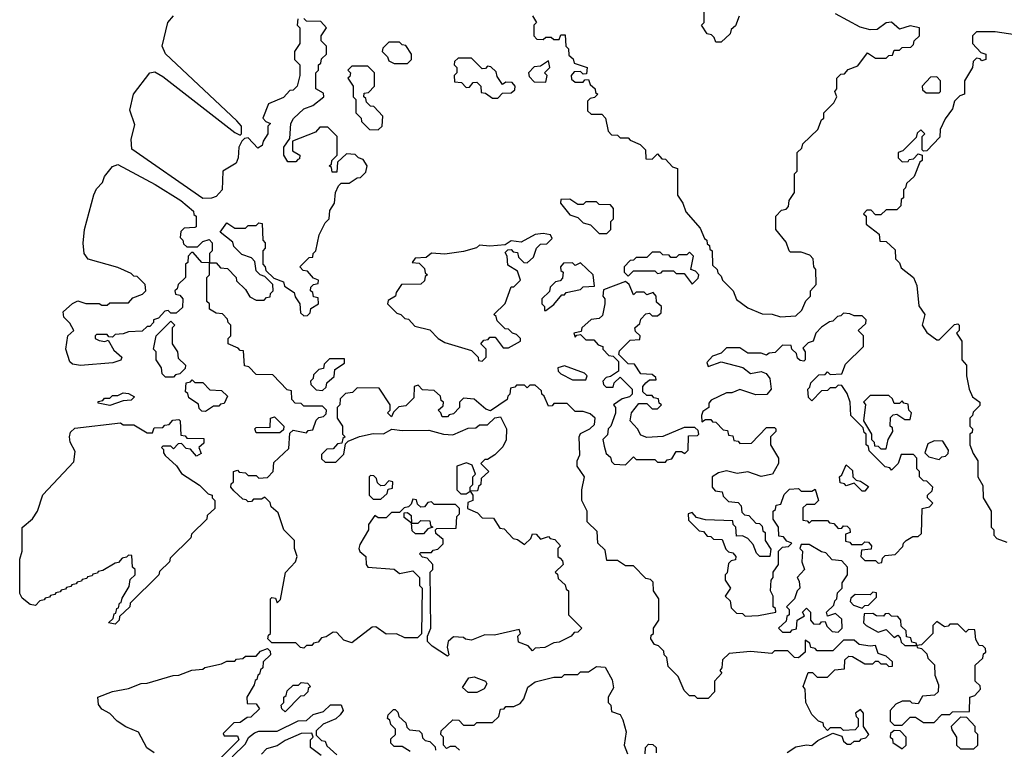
# Model space of a CAD drawing. Extents: x 2106670 to 2323771, y 35271 to 224896.
# Tile 208 of 256: x 2303946 to 2307649, y 45729 to 48475. Entities that reach past the tile are written whole.
import ezdxf

# ---------------------------------------------------------------- set-up
doc = ezdxf.new("R2010")
doc.units = 0

msp = doc.modelspace()

# ---------------------------------------------------------------- linework, layer by layer
at = {"layer": '0CON20XD'}
for points in [[(2306651.7, 48488.3), (2306638.3, 48451.7), (2306621.7, 48438.3), (2306618.3, 48421.7), (2306585, 48390), (2306565, 48390), (2306558.3, 48408.3), (2306548.3, 48418.3), (2306531.7, 48421.7), (2306510, 48455), (2306520, 48465), (2306520, 48525)], [(2305978.3, 46448.3), (2305988.3, 46438.3), (2305990, 46425), (2305960, 46395), (2305968.3, 46388.3), (2305971.7, 46371.7), (2305998.3, 46348.3), (2306001.7, 46331.7), (2306010, 46325), (2306010, 46235), (2306060, 46185), (2306045, 46170), (2306031.7, 46168.3), (2306020, 46155), (2305975, 46132.5), (2305955, 46130), (2305921.7, 46111.7), (2305885, 46110), (2305875, 46100), (2305858.3, 46118.3), (2305821.7, 46131.7), (2305820, 46155), (2305830, 46165), (2305825, 46180), (2305731.7, 46158.3), (2305695, 46160), (2305645, 46140), (2305623, 46143), (2305615, 46150), (2305578.3, 46151.7), (2305557.5, 46135), (2305553.3, 46113.3), (2305560, 46085), (2305555, 46080), (2305497, 46117), (2305480, 46135), (2305480, 46155), (2305492.5, 46185), (2305490, 46395), (2305500, 46405), (2305500, 46425), (2305478.3, 46448.3), (2305461.7, 46451.7), (2305450, 46465), (2305455, 46470), (2305495, 46470), (2305501.7, 46478.3), (2305518.3, 46481.7), (2305538.3, 46501.7), (2305538.3, 46518.3), (2305511.7, 46541.7), (2305510, 46555), (2305515, 46560), (2305588.3, 46561.7), (2305590, 46605), (2305600, 46615), (2305600, 46635), (2305585, 46650), (2305505, 46650), (2305495, 46660), (2305481.7, 46658.3), (2305468.3, 46641.7), (2305455, 46640), (2305441.7, 46651.7), (2305438.3, 46668.3), (2305425, 46670), (2305418.3, 46651.7), (2305408.3, 46641.7), (2305391.7, 46638.3), (2305375, 46620), (2305345, 46620), (2305325, 46600), (2305295, 46600), (2305281.7, 46608.3), (2305257.5, 46575), (2305257.5, 46555), (2305225, 46500), (2305222, 46485), (2305225, 46473.3), (2305247.5, 46455), (2305248.8, 46425), (2305255, 46413.8), (2305355, 46406.7), (2305375, 46390), (2305425, 46400), (2305450, 46375), (2305450, 46345), (2305460, 46335), (2305457, 46163), (2305441.7, 46148.3), (2305395, 46148.8), (2305363, 46163), (2305325, 46162.5), (2305285, 46190), (2305271.7, 46188.3), (2305195, 46130), (2305165, 46140), (2305138.3, 46168.3), (2305125, 46170), (2305098.3, 46151.7), (2305081.7, 46148.3), (2305068.3, 46131.7), (2305051.7, 46128.3), (2305045, 46120), (2305025, 46120), (2305015, 46110), (2305001.7, 46111.7), (2304985, 46130), (2304895, 46130), (2304880, 46145), (2304881.7, 46158.3), (2304890, 46165), (2304890, 46295), (2304895, 46300), (2304908.3, 46298.3), (2304915, 46280), (2304927, 46293), (2304946.1, 46393.9), (2304983.3, 46435), (2304990, 46455), (2304980, 46485), (2304980, 46515), (2304940, 46555), (2304918.3, 46618.3), (2304891.7, 46641.7), (2304888.3, 46658.3), (2304868.3, 46678.3), (2304855, 46670), (2304825, 46670), (2304818.3, 46661.7), (2304805, 46660), (2304798.3, 46668.3), (2304785, 46670), (2304751.7, 46701.7), (2304740, 46715), (2304741.7, 46728.3), (2304750, 46735), (2304750, 46775), (2304765, 46780), (2304771.7, 46771.7), (2304795, 46770), (2304805, 46760), (2304835, 46760), (2304845, 46750), (2304878.3, 46751.7), (2304900, 46775), (2304901.7, 46808.3), (2304958.3, 46861.7), (2304961.7, 46918.3), (2304975, 46930), (2305025, 46920), (2305031.7, 46928.3), (2305048.3, 46931.7), (2305061.7, 46968.3), (2305071.7, 46978.3), (2305088.3, 46981.7), (2305098.3, 46991.7), (2305100, 47005), (2305085, 47020), (2305015, 47020), (2305005, 47030), (2304981.7, 47031.7), (2304970, 47045), (2304968.3, 47078.3), (2304951.7, 47081.7), (2304898.3, 47138.3), (2304835, 47140), (2304808.3, 47168.3), (2304791.7, 47171.7), (2304788.3, 47228.3), (2304775, 47230), (2304768.3, 47238.3), (2304730, 47255), (2304730, 47275), (2304740, 47285), (2304740, 47325), (2304730, 47335), (2304728.3, 47348.3), (2304708.3, 47368.3), (2304685, 47370), (2304660, 47385), (2304660, 47405), (2304650, 47415), (2304650, 47505), (2304660, 47515), (2304660, 47560), (2304631.7, 47561.7), (2304598.3, 47598.3), (2304591.7, 47598.3), (2304580, 47585), (2304578.3, 47561.7), (2304570, 47555), (2304570, 47505), (2304541.7, 47478.3), (2304538.3, 47461.7), (2304530, 47455), (2304531.7, 47441.7), (2304548.3, 47438.3), (2304560, 47425), (2304558.3, 47391.7), (2304535, 47370), (2304515, 47370), (2304505, 47380), (2304491.7, 47378.3), (2304468.3, 47351.7), (2304450, 47345), (2304450, 47335), (2304435, 47320), (2304425, 47320), (2304407, 47303), (2304355, 47300), (2304335, 47292.5), (2304305, 47290), (2304295, 47280), (2304281.7, 47281.7), (2304275, 47290), (2304235, 47290), (2304230, 47285), (2304230, 47275), (2304245, 47267.5), (2304266.7, 47263.3), (2304278.3, 47268.3), (2304300.7, 47230.7), (2304330, 47205), (2304327, 47193), (2304296.4, 47183.6), (2304175, 47173.8), (2304145, 47178.8), (2304135, 47187.5), (2304120, 47235), (2304127.1, 47285), (2304150, 47305), (2304135, 47333.3), (2304112.5, 47355), (2304110, 47375), (2304145, 47406.7), (2304165, 47416.7), (2304195, 47407.5), (2304245, 47407.5), (2304255, 47400), (2304275, 47400), (2304285, 47410), (2304355, 47410), (2304371.7, 47428.3), (2304408.3, 47441.7), (2304420, 47455), (2304418.3, 47478.3), (2304388.3, 47508.3), (2304375, 47510), (2304365, 47520), (2304315, 47542.5), (2304204.1, 47574.1), (2304188, 47595), (2304184.4, 47634.4), (2304190, 47685), (2304225, 47815.6), (2304235, 47838.8), (2304257.3, 47862.7), (2304264.9, 47885.1), (2304295, 47922.5), (2304315, 47929.7), (2304455.7, 47855), (2304552.5, 47795), (2304600, 47755), (2304601.7, 47741.7), (2304610, 47735), (2304610, 47695), (2304605, 47692.5), (2304565, 47690), (2304551.7, 47678.3), (2304550, 47655), (2304560, 47645), (2304561.7, 47631.7), (2304575, 47620), (2304615, 47620), (2304635, 47640), (2304658.3, 47648.3), (2304670, 47635), (2304670, 47605), (2304660, 47595), (2304660, 47560), (2304685, 47560), (2304701.7, 47541.7), (2304728.3, 47538.3), (2304760, 47505), (2304761.7, 47491.7), (2304795, 47460), (2304811.7, 47431.7), (2304835, 47420), (2304865, 47420), (2304875, 47430), (2304888.3, 47431.7), (2304890, 47445), (2304900, 47455), (2304898.3, 47478.3), (2304868.3, 47508.3), (2304850, 47515), (2304835, 47530), (2304830, 47565), (2304818.3, 47578.3), (2304781.7, 47591.7), (2304751.7, 47621.7), (2304748.3, 47638.3), (2304700, 47675), (2304725, 47710), (2304755, 47690), (2304795, 47690), (2304805, 47700), (2304835, 47700), (2304845, 47710), (2304858.3, 47708.3), (2304860, 47645), (2304870, 47635), (2304870, 47615), (2304860, 47605), (2304860, 47555), (2304870, 47545), (2304871.7, 47531.7), (2304901.7, 47501.7), (2304938.3, 47488.3), (2304941.7, 47471.7), (2304978.3, 47448.3), (2304981.7, 47431.7), (2305000, 47405), (2305001.7, 47371.7), (2305015, 47360), (2305028.3, 47361.7), (2305038.3, 47371.7), (2305041.7, 47388.3), (2305070, 47405), (2305068.3, 47428.3), (2305051.7, 47431.7), (2305048.3, 47448.3), (2305040, 47455), (2305041.7, 47468.3), (2305051.7, 47478.3), (2305068.3, 47481.7), (2305070, 47495), (2305051.7, 47501.7), (2305028.3, 47528.3), (2305011.7, 47531.7), (2305000, 47545), (2305035, 47580), (2305048.3, 47581.7), (2305050, 47595), (2305060, 47605), (2305072.5, 47665), (2305095, 47710), (2305110, 47725), (2305113, 47757), (2305130, 47785), (2305133.3, 47825), (2305145, 47850), (2305155, 47860), (2305185, 47860), (2305215, 47880), (2305228.3, 47881.7), (2305248.3, 47901.7), (2305252.5, 47925), (2305238.3, 47948.3), (2305220, 47955), (2305208.3, 47968.3), (2305175, 47970), (2305141.7, 47938.3), (2305138.3, 47901.7), (2305121.7, 47901.7), (2305118.3, 47918.3), (2305110, 47925), (2305118.3, 47931.7), (2305120, 47945), (2305140, 47965), (2305140, 48035), (2305105, 48070), (2305075, 48070), (2305058.3, 48051.7), (2304971.7, 48018.3), (2304971.7, 47981.7), (2305000, 47965), (2304998.3, 47951.7), (2304991.7, 47948.3), (2304985, 47940), (2304955, 47940), (2304940, 47965), (2304940, 47995), (2304961.7, 48028.3), (2304966.2, 48085), (2304976.4, 48103.6), (2305015, 48140), (2305048.3, 48151.7), (2305090, 48185), (2305088.3, 48198.3), (2305060, 48215), (2305060, 48275), (2305070, 48285), (2305070, 48305), (2305078.3, 48311.7), (2305081.7, 48328.3), (2305100, 48345), (2305100, 48375), (2305080, 48395), (2305080, 48415), (2305100, 48445), (2305078.3, 48468.3), (2305025, 48470), (2305015, 48480)], [(2304991.7, 48478.3), (2304990, 48455), (2305000, 48445), (2305000, 48385), (2304980, 48355), (2304980, 48325), (2305000, 48305), (2305000, 48265), (2304990, 48225), (2304975, 48210), (2304961.7, 48208.3), (2304938.3, 48181.7), (2304881.7, 48158.3), (2304860, 48105), (2304871.7, 48091.7), (2304890, 48085), (2304880, 48075), (2304880, 48045), (2304861.7, 48018.3), (2304858.3, 48001.7), (2304841.7, 47991.7), (2304805, 48030), (2304791.7, 48028.3), (2304781.7, 48018.3), (2304770, 47995), (2304767.5, 47955), (2304760, 47935), (2304710, 47905), (2304707.5, 47835), (2304685, 47810), (2304667, 47803), (2304635, 47802.5), (2304367.4, 47987.4), (2304365.2, 48025), (2304379.3, 48079.3), (2304360, 48135), (2304374, 48195), (2304435, 48274.5), (2304455, 48279.4), (2304485, 48260.8), (2304755, 48050), (2304775, 48040), (2304780, 48045), (2304780, 48075), (2304762.5, 48095), (2304495, 48346.4), (2304482.5, 48375), (2304503.8, 48465), (2304525, 48490)], [(2305875, 48490), (2305890, 48465), (2305880, 48455), (2305880, 48415), (2305891.7, 48401.7), (2305915, 48400), (2305925, 48410), (2305945, 48410), (2305955, 48400), (2305975, 48400), (2305981.7, 48418.3), (2305998.3, 48418.3), (2306000, 48375), (2306010, 48365), (2306011.7, 48341.7), (2306028.3, 48328.3), (2306031.7, 48311.7), (2306080, 48295), (2306078.3, 48271.7), (2306065, 48270), (2306055, 48280), (2306031.7, 48278.3), (2306020, 48265), (2306021.7, 48251.7), (2306035, 48240), (2306065, 48240), (2306071.7, 48248.3), (2306085, 48250), (2306091.7, 48231.7), (2306110, 48215), (2306111.7, 48201.7), (2306120, 48195), (2306108.3, 48181.7), (2306091.7, 48178.3), (2306081.7, 48168.3), (2306081.7, 48131.7), (2306095, 48120), (2306135, 48120), (2306150, 48105), (2306160, 48055), (2306171.7, 48041.7), (2306195, 48040), (2306205, 48030), (2306235, 48030), (2306241.7, 48021.7), (2306280, 48005), (2306300, 47985), (2306301.7, 47951.7), (2306325, 47950), (2306345, 47970), (2306361.7, 47951.7), (2306375, 47950), (2306401.7, 47921.7), (2306420, 47915), (2306420, 47815), (2306440, 47785), (2306451.7, 47751.7), (2306505, 47690), (2306521.7, 47651.7), (2306530, 47645), (2306531.7, 47631.7), (2306540, 47625), (2306541.7, 47611.7), (2306550, 47605), (2306551.7, 47551.7), (2306570, 47535), (2306571.7, 47521.7), (2306585, 47510), (2306590, 47495), (2306630, 47455), (2306641.7, 47421.7), (2306685, 47390), (2306738.3, 47368.3), (2306776.4, 47366.4), (2306807, 47357), (2306865, 47360)], [(2306865, 47360), (2306888.3, 47381.7), (2306903, 47417), (2306920, 47435), (2306920, 47455), (2306941.7, 47478.3), (2306940, 47535), (2306932.5, 47545), (2306930, 47575), (2306918.3, 47588.3), (2306885, 47600), (2306845, 47600), (2306840, 47605), (2306828.3, 47638.3), (2306790, 47685), (2306790, 47735), (2306811.7, 47758.3), (2306828.3, 47761.7), (2306838.3, 47771.7), (2306840, 47795), (2306860, 47825), (2306860, 47895), (2306870, 47905), (2306870, 47975), (2306888.3, 47991.7), (2306891.7, 48008.3), (2306948.3, 48061.7), (2306961.7, 48098.3), (2306970, 48105), (2306970, 48125), (2307008.3, 48161.7), (2307020, 48185), (2307012.5, 48205), (2307020, 48215), (2307020, 48255), (2307035, 48270), (2307048.3, 48271.7), (2307061.7, 48288.3), (2307098.3, 48301.7), (2307135, 48350), (2307165, 48330), (2307205, 48330), (2307215, 48340), (2307228.3, 48341.7), (2307235, 48360), (2307255, 48360), (2307265, 48370), (2307298.3, 48371.7), (2307308.3, 48381.7), (2307310, 48395), (2307330, 48415), (2307330, 48445), (2307295, 48452.5), (2307255, 48440), (2307225, 48466.2), (2307205, 48463.3), (2307171.7, 48438.3), (2307145, 48437.5), (2307107.5, 48447.5), (2307015, 48496.7)], [(2307715, 48413.8), (2307615, 48430), (2307545, 48430), (2307530, 48415), (2307530, 48385), (2307561.7, 48351.7), (2307580, 48345), (2307580, 48325), (2307565, 48320), (2307558.3, 48328.3), (2307545, 48330), (2307531.7, 48318.3), (2307530, 48295), (2307500, 48245), (2307500, 48195), (2307481.7, 48188.3), (2307461.7, 48168.3), (2307455, 48140), (2307427.5, 48102.5), (2307408.3, 48061.7), (2307407, 48033), (2307358.3, 47981.7), (2307345, 47980), (2307340, 47985), (2307340, 48035), (2307350, 48045), (2307335, 48060), (2307321.7, 48048.3), (2307318.3, 48031.7), (2307268.3, 47981.7), (2307250, 47975), (2307250, 47955), (2307265, 47940), (2307288.3, 47941.7), (2307291.7, 47948.3), (2307308.3, 47951.7), (2307325, 47970), (2307340, 47965), (2307340, 47945), (2307331.7, 47938.3), (2307310, 47885), (2307281.7, 47858.3), (2307278.3, 47841.7), (2307270, 47835), (2307270, 47805), (2307261.7, 47798.3), (2307260, 47775), (2307250, 47765), (2307245, 47760), (2307205, 47760), (2307185, 47740), (2307165, 47740), (2307148.3, 47758.3), (2307131.7, 47758.3), (2307120, 47745), (2307130, 47735), (2307130, 47705), (2307178.3, 47668.3), (2307181.7, 47641.7), (2307205, 47640), (2307238.3, 47608.3), (2307240, 47575), (2307255, 47560), (2307261.7, 47541.7), (2307307.5, 47505), (2307320, 47475), (2307328.3, 47398.3), (2307350, 47365), (2307340, 47325), (2307358.3, 47298.3), (2307395, 47270), (2307405, 47270), (2307461.7, 47328.3), (2307475, 47330), (2307480, 47325), (2307480, 47305), (2307470, 47295), (2307490, 47265), (2307490, 47195), (2307507.5, 47175), (2307507.5, 47135), (2307517.5, 47085), (2307530, 47055), (2307557.5, 47035), (2307557, 47023), (2307531.7, 46998.3), (2307530, 46985), (2307520, 46975), (2307520, 46945), (2307530, 46935), (2307528.3, 46921.7), (2307520, 46915), (2307520, 46875), (2307531.7, 46841.7), (2307550, 46815), (2307550, 46755), (2307568.3, 46721.7), (2307570, 46675), (2307600, 46625), (2307600, 46565), (2307610, 46555), (2307610, 46535), (2307621.7, 46521.7), (2307658.3, 46508.3)], [(2305405, 48310), (2305420, 48325), (2305420, 48345), (2305398.3, 48378.3), (2305385, 48380), (2305375, 48390), (2305335, 48390), (2305311.7, 48368.3), (2305310, 48355), (2305330, 48335), (2305335, 48320), (2305355, 48310), (2305405, 48310)], [(2305745, 48180), (2305761.7, 48198.3), (2305795, 48200), (2305808.3, 48211.7), (2305810, 48225), (2305798.3, 48238.3), (2305775, 48240), (2305761.7, 48231.7), (2305741.7, 48261.7), (2305738.3, 48278.3), (2305718.3, 48298.3), (2305705, 48300), (2305698.3, 48291.7), (2305685, 48290), (2305645, 48330), (2305595, 48330), (2305581.7, 48318.3), (2305580, 48305), (2305590, 48295), (2305590, 48275), (2305580, 48265), (2305581.7, 48241.7), (2305608.3, 48238.3), (2305625, 48220), (2305638.3, 48221.7), (2305651.7, 48238.3), (2305665, 48240), (2305680, 48225), (2305681.7, 48201.7), (2305698.3, 48198.3), (2305725, 48180), (2305745, 48180)], [(2305295, 48060), (2305310, 48075), (2305311.7, 48111.7), (2305278.3, 48148.3), (2305265, 48150), (2305250, 48165), (2305248.3, 48178.3), (2305240, 48185), (2305241.7, 48198.3), (2305258.3, 48201.7), (2305280, 48225), (2305280, 48275), (2305255, 48300), (2305195, 48300), (2305180, 48285), (2305190, 48275), (2305188.3, 48261.7), (2305180, 48255), (2305200, 48225), (2305200, 48185), (2305210, 48175), (2305210, 48125), (2305230, 48105), (2305231.7, 48091.7), (2305261.7, 48061.7), (2305295, 48060)], [(2305925, 48240), (2305930, 48265), (2305920, 48275), (2305940, 48295), (2305935, 48320), (2305905, 48300), (2305881.7, 48298.3), (2305860, 48275), (2305861.7, 48261.7), (2305881.7, 48241.7), (2305925, 48240)], [(2307405, 48200), (2307410, 48205), (2307410, 48245), (2307395, 48260), (2307371.7, 48258.3), (2307340, 48225), (2307341.7, 48211.7), (2307355, 48200), (2307405, 48200)], [(2306155, 47670), (2306170, 47685), (2306170, 47715), (2306180, 47725), (2306180, 47765), (2306168.3, 47778.3), (2306125, 47780), (2306115, 47790), (2306075, 47790), (2306065, 47780), (2306045, 47780), (2306015, 47800), (2305981.7, 47798.3), (2305980, 47785), (2306015, 47740), (2306045, 47730), (2306065, 47710), (2306093.6, 47703.6), (2306125, 47670), (2306155, 47670)], [(2305685, 47190), (2305700, 47205), (2305700, 47235), (2305680, 47255), (2305691.7, 47268.3), (2305708.3, 47271.7), (2305715, 47280), (2305735, 47280), (2305765, 47240), (2305785, 47240), (2305830, 47265), (2305830, 47275), (2305815, 47290), (2305800, 47295), (2305785, 47310), (2305771.7, 47311.7), (2305741.7, 47341.7), (2305738.3, 47358.3), (2305730, 47365), (2305772.5, 47407.5), (2305795, 47470), (2305805, 47470), (2305830, 47495), (2305818.3, 47528.3), (2305781.7, 47551.7), (2305780, 47585), (2305771.7, 47598.3), (2305781.7, 47608.3), (2305795, 47610), (2305801.7, 47601.7), (2305818.3, 47598.3), (2305821.7, 47581.7), (2305841.7, 47561.7), (2305855, 47560), (2305878.3, 47581.7), (2305890, 47615), (2305905, 47630), (2305928.3, 47631.7), (2305948.3, 47651.7), (2305942.5, 47665), (2305915, 47670), (2305885, 47666.9), (2305831.7, 47638.3), (2305795, 47642.5), (2305772.5, 47627.5), (2305715, 47622.5), (2305675, 47626.2), (2305663.9, 47616.1), (2305615, 47602.5), (2305545, 47592.5), (2305495, 47596.2), (2305475, 47580), (2305433, 47577), (2305421.7, 47561.7), (2305448.3, 47558.3), (2305468.3, 47538.3), (2305471.7, 47521.7), (2305480, 47515), (2305471.7, 47508.3), (2305468.3, 47491.7), (2305455, 47480), (2305381.7, 47478.3), (2305361.7, 47448.3), (2305360, 47435), (2305331.7, 47418.3), (2305330, 47405), (2305365, 47370), (2305380, 47365), (2305395, 47350), (2305408.3, 47348.3), (2305431.7, 47321.7), (2305488.3, 47308.3), (2305520, 47275), (2305545, 47260), (2305645, 47230), (2305670, 47205), (2305671.7, 47191.7), (2305685, 47190)], [(2306475, 47480), (2306498.3, 47501.7), (2306500, 47515), (2306488.3, 47528.3), (2306470, 47535), (2306480, 47585), (2306465, 47600), (2306455, 47590), (2306425, 47590), (2306415, 47580), (2306395, 47580), (2306388.3, 47588.3), (2306365, 47590), (2306355, 47600), (2306325, 47600), (2306305, 47580), (2306265, 47580), (2306255, 47570), (2306241.7, 47568.3), (2306220, 47545), (2306220, 47525), (2306235, 47510), (2306255, 47530), (2306335, 47530), (2306345, 47520), (2306358.3, 47521.7), (2306365, 47530), (2306405, 47530), (2306415, 47520), (2306445, 47520), (2306475, 47480)], [(2305925, 47380), (2305955, 47402.5), (2305985, 47440), (2305995, 47440), (2306001.7, 47448.3), (2306055, 47460), (2306065, 47470), (2306108.3, 47471.7), (2306102.5, 47515), (2306055, 47560), (2306035, 47550), (2306025, 47560), (2305991.7, 47558.3), (2305980, 47545), (2305981.7, 47531.7), (2305990, 47525), (2305988.3, 47501.7), (2305978.3, 47491.7), (2305961.7, 47488.3), (2305941.7, 47468.3), (2305938.3, 47451.7), (2305910, 47425), (2305910, 47405), (2305920, 47395), (2305920, 47380), (2305925, 47380)], [(2306225, 46800), (2306255, 46830), (2306265, 46820), (2306335, 46820), (2306345, 46810), (2306375, 46810), (2306381.7, 46818.3), (2306398.3, 46821.7), (2306415, 46850), (2306435, 46850), (2306448.3, 46841.7), (2306460, 46855), (2306461.7, 46908.3), (2306495, 46910), (2306500, 46915), (2306498.3, 46928.3), (2306485, 46940), (2306445, 46940), (2306365, 46906.2), (2306305, 46902.5), (2306281.7, 46911.7), (2306270, 46935), (2306242.5, 46965), (2306246.7, 46995), (2306275, 47030), (2306305, 47030), (2306325, 47010), (2306345, 47010), (2306360, 47025), (2306351.7, 47031.7), (2306348.3, 47048.3), (2306331.7, 47051.7), (2306325, 47060), (2306305, 47060), (2306290, 47075), (2306290, 47095), (2306301.7, 47108.3), (2306315, 47120), (2306340, 47120), (2306338.3, 47128.3), (2306325, 47140), (2306281.7, 47141.7), (2306258.3, 47178.3), (2306235, 47180), (2306200, 47215), (2306201.7, 47228.3), (2306241.7, 47268.3), (2306278.3, 47271.7), (2306280, 47285), (2306261.7, 47301.7), (2306260, 47315), (2306278.3, 47331.7), (2306281.7, 47348.3), (2306301.7, 47368.3), (2306315, 47370), (2306325, 47360), (2306345, 47360), (2306358.3, 47371.7), (2306360, 47395), (2306341.7, 47411.7), (2306340, 47435), (2306328.3, 47448.3), (2306305, 47440), (2306295, 47450), (2306265, 47450), (2306255, 47440), (2306238.3, 47478.3), (2306225, 47490), (2306141.7, 47458.3), (2306140, 47435), (2306147.5, 47425), (2306147.5, 47405), (2306138.3, 47361.7), (2306125, 47350), (2306095, 47346.7), (2306060, 47315), (2306058.3, 47301.7), (2306030, 47295), (2306035, 47280), (2306041.7, 47288.3), (2306055, 47290), (2306075, 47270), (2306105, 47270), (2306121.7, 47251.7), (2306140, 47245), (2306140, 47235), (2306161.7, 47211.7), (2306178.3, 47208.3), (2306198.3, 47188.3), (2306198.3, 47151.7), (2306168.3, 47131.7), (2306151.7, 47128.3), (2306140, 47115), (2306141.7, 47101.7), (2306151.7, 47091.7), (2306178.3, 47091.7), (2306181.7, 47108.3), (2306205, 47130), (2306250, 47085), (2306250, 47065), (2306240, 47055), (2306211.7, 47048.3), (2306180, 47025), (2306187.5, 47015), (2306186.4, 46993.6), (2306170, 46945), (2306160, 46935), (2306157, 46913), (2306140, 46895), (2306145, 46870), (2306151.7, 46841.7), (2306168.3, 46828.3), (2306171.7, 46811.7), (2306181.7, 46801.7), (2306225, 46800)], [(2306675, 46230), (2306725, 46232.5), (2306790, 46245), (2306788.3, 46258.3), (2306780, 46265), (2306780, 46305), (2306770, 46325), (2306772.5, 46365), (2306780, 46375), (2306780, 46395), (2306800, 46425), (2306800, 46475), (2306815, 46490), (2306838.3, 46491.7), (2306850, 46505), (2306831.7, 46511.7), (2306818.3, 46528.3), (2306801.7, 46531.7), (2306800, 46565), (2306780, 46595), (2306780, 46625), (2306788.3, 46631.7), (2306791.7, 46648.3), (2306808.3, 46651.7), (2306821.7, 46688.3), (2306841.7, 46708.3), (2306875, 46710), (2306885, 46700), (2306925, 46700), (2306938.3, 46708.3), (2306950, 46665), (2306935, 46650), (2306905, 46650), (2306891.7, 46638.3), (2306891.7, 46591.7), (2306908.3, 46588.3), (2306915, 46580), (2306925, 46590), (2306985, 46590), (2306991.7, 46581.7), (2307008.3, 46578.3), (2307025, 46560), (2307038.3, 46561.7), (2307045, 46570), (2307058.3, 46568.3), (2307068.3, 46558.3), (2307070, 46545), (2307051.7, 46538.3), (2307051.7, 46511.7), (2307068.3, 46508.3), (2307075, 46500), (2307115, 46500), (2307125, 46510), (2307138.3, 46508.3), (2307150, 46495), (2307148.3, 46481.7), (2307111.7, 46478.3), (2307110, 46455), (2307125, 46440), (2307165, 46440), (2307175, 46430), (2307188.3, 46431.7), (2307191.7, 46448.3), (2307201.7, 46458.3), (2307238.3, 46461.7), (2307268.3, 46491.7), (2307270, 46505), (2307280, 46515), (2307305, 46530), (2307325, 46530), (2307338.3, 46541.7), (2307340, 46635), (2307368.3, 46641.7), (2307380, 46655), (2307360, 46675), (2307360, 46685), (2307378.3, 46701.7), (2307380, 46715), (2307358.3, 46738.3), (2307345, 46740), (2307330, 46755), (2307330, 46775), (2307320, 46785), (2307320, 46825), (2307308.3, 46838.3), (2307261.7, 46838.3), (2307250, 46805), (2307225, 46780), (2307218.3, 46788.3), (2307201.7, 46791.7), (2307141.7, 46851.7), (2307138.3, 46868.3), (2307130, 46875), (2307130, 46915), (2307121.7, 46921.7), (2307118.3, 46938.3), (2307072.5, 46985), (2307070, 47035), (2307058.3, 47068.3), (2307038.3, 47098.3), (2307025, 47100), (2307015, 47090), (2306995, 47090), (2306985, 47080), (2306961.7, 47078.3), (2306925, 47040), (2306913, 47053), (2306910, 47085), (2306918.3, 47091.7), (2306921.7, 47108.3), (2306951.7, 47138.3), (2306975, 47140), (2306985, 47150), (2306995, 47140), (2307038.3, 47141.7), (2307051.7, 47178.3), (2307120, 47245), (2307120, 47285), (2307100, 47305), (2307128.3, 47331.7), (2307130, 47345), (2307115, 47360), (2307085, 47360), (2307068.3, 47368.3), (2307045, 47370), (2307035, 47360), (2307021.7, 47358.3), (2307005, 47340), (2306991.7, 47338.3), (2306961.7, 47318.3), (2306940, 47295), (2306930, 47265), (2306911.7, 47258.3), (2306891.7, 47238.3), (2306900, 47225), (2306900, 47195), (2306895, 47190), (2306881.7, 47191.7), (2306871.7, 47201.7), (2306868.3, 47218.3), (2306850, 47235), (2306848.3, 47248.3), (2306815, 47250), (2306787, 47223), (2306765, 47220), (2306755, 47212.5), (2306735, 47220), (2306685, 47220), (2306655, 47240), (2306605, 47240), (2306585, 47220), (2306551.7, 47208.3), (2306530, 47185), (2306535, 47170), (2306585, 47186.7), (2306665.6, 47165.6), (2306695, 47143.8), (2306735, 47151.2), (2306753.9, 47143.9), (2306767.5, 47125), (2306772.5, 47085), (2306756.2, 47063.8), (2306715, 47062.5), (2306655, 47083.3), (2306625, 47070), (2306605, 47070), (2306547, 47043), (2306538.3, 47031.7), (2306537.5, 47015), (2306515, 47000), (2306510, 46985), (2306511.7, 46961.7), (2306525, 46970), (2306545, 46970), (2306551.7, 46961.7), (2306565, 46960), (2306591.7, 46931.7), (2306608.3, 46928.3), (2306611.7, 46911.7), (2306628.3, 46908.3), (2306631.7, 46891.7), (2306648.3, 46888.3), (2306655, 46880), (2306698.3, 46881.7), (2306755, 46940), (2306785, 46940), (2306790, 46935), (2306790, 46925), (2306770, 46905), (2306770, 46875), (2306800, 46825), (2306800, 46805), (2306777.5, 46765), (2306735, 46756.2), (2306685, 46773.8), (2306645, 46767.5), (2306605, 46777.5), (2306575, 46770), (2306550, 46755), (2306550, 46715), (2306561.7, 46701.7), (2306588.3, 46698.3), (2306591.7, 46681.7), (2306611.7, 46661.7), (2306648.3, 46658.3), (2306660, 46645), (2306661.7, 46621.7), (2306671.7, 46611.7), (2306688.3, 46608.3), (2306715, 46580), (2306728.3, 46578.3), (2306738.3, 46568.3), (2306741.7, 46551.7), (2306750, 46545), (2306750, 46515), (2306771.7, 46481.7), (2306767.5, 46455), (2306730, 46455), (2306717, 46467), (2306705, 46500), (2306685, 46522.5), (2306665, 46532.5), (2306641.7, 46531.7), (2306640, 46565), (2306630, 46575), (2306628.3, 46588.3), (2306525, 46592.5), (2306491.7, 46601.7), (2306475, 46620), (2306460, 46615), (2306461.7, 46591.7), (2306501.7, 46551.7), (2306518.3, 46548.3), (2306531.7, 46531.7), (2306545, 46530), (2306555, 46520), (2306588.3, 46518.3), (2306601.7, 46481.7), (2306611.7, 46471.7), (2306628.3, 46468.3), (2306640, 46455), (2306638.3, 46441.7), (2306621.7, 46438.3), (2306611.7, 46428.3), (2306607, 46393), (2306600, 46385), (2306600, 46365), (2306620, 46335), (2306600, 46305), (2306618.3, 46288.3), (2306621.7, 46261.7), (2306641.7, 46241.7), (2306665, 46240), (2306675, 46230)], [(2304525, 47130), (2304495, 47130), (2304481.7, 47141.7), (2304480, 47165), (2304460, 47195), (2304460, 47225), (2304450, 47235), (2304460, 47285), (2304515, 47340), (2304530, 47325), (2304520, 47315), (2304520, 47255), (2304540, 47225), (2304541.7, 47201.7), (2304570, 47175), (2304568.3, 47161.7), (2304548.3, 47141.7), (2304531.7, 47138.3), (2304525, 47130)], [(2305085, 47080), (2305098.3, 47091.7), (2305101.7, 47108.3), (2305128.3, 47131.7), (2305131.7, 47158.3), (2305168.3, 47181.7), (2305168.3, 47198.3), (2305111.7, 47198.3), (2305091.7, 47178.3), (2305088.3, 47161.7), (2305071.7, 47158.3), (2305051.7, 47138.3), (2305050, 47125), (2305040, 47115), (2305041.7, 47101.7), (2305061.7, 47081.7), (2305085, 47080)], [(2306075, 47120), (2306080, 47135), (2306070, 47145), (2305995, 47172.5), (2305970, 47165), (2305971.7, 47151.7), (2305981.7, 47141.7), (2306025, 47120), (2306075, 47120)], [(2304645, 47000), (2304631.7, 47001.7), (2304621.7, 47011.7), (2304618.3, 47028.3), (2304581.7, 47051.7), (2304578.3, 47068.3), (2304570, 47075), (2304571.7, 47108.3), (2304588.3, 47111.7), (2304595, 47120), (2304605, 47110), (2304635, 47110), (2304661.7, 47081.7), (2304705, 47080), (2304728.3, 47058.3), (2304715, 47030), (2304701.7, 47028.3), (2304695, 47020), (2304675, 47020), (2304645, 47000)], [(2304285, 47022.5), (2304241.7, 47031.7), (2304241.7, 47038.3), (2304258.3, 47041.7), (2304265, 47050), (2304285, 47050), (2304295, 47060), (2304315, 47060), (2304335, 47070), (2304355, 47067.5), (2304377.5, 47055), (2304365, 47042.5), (2304335, 47040), (2304285, 47022.5)], [(2306832.6, 45717.4), (2306865, 45738.6), (2306905, 45746), (2306925, 45743.3), (2306947.7, 45762.3), (2307005, 45790), (2307038.3, 45778.3), (2307045, 45760), (2307058.3, 45748.3), (2307071.7, 45748.3), (2307085, 45760), (2307105, 45760), (2307111.7, 45768.3), (2307128.3, 45771.7), (2307140, 45785), (2307120, 45815), (2307120, 45865), (2307108.3, 45878.3), (2307090, 45865), (2307091.7, 45851.7), (2307100, 45845), (2307100, 45815), (2307088.3, 45801.7), (2307045, 45800), (2307035, 45810), (2306995, 45810), (2306985, 45800), (2306970, 45815), (2306968.3, 45828.3), (2306950, 45835), (2306925, 45860), (2306902.5, 45905), (2306900, 45955), (2306892.5, 45965), (2306911.7, 46018.3), (2306928.3, 46018.3), (2306945, 46000), (2306985, 46000), (2307011.7, 46028.3), (2307048.3, 46031.7), (2307050, 46065), (2307065, 46080), (2307078.3, 46078.3), (2307125, 46050), (2307155, 46050), (2307165, 46060), (2307175, 46060), (2307185, 46050), (2307205, 46050), (2307215, 46040), (2307228.3, 46041.7), (2307228.3, 46058.3), (2307205, 46080), (2307175, 46090), (2307165, 46120), (2307145, 46117.5), (2307103, 46123), (2307085, 46140), (2307045, 46140), (2307005, 46100), (2306945, 46100), (2306938.3, 46108.3), (2306921.7, 46111.7), (2306918.3, 46128.3), (2306900, 46140), (2306900, 46095), (2306875, 46072.5), (2306860, 46075), (2306835, 46100), (2306785, 46100), (2306775, 46090), (2306695, 46096.7), (2306615, 46090), (2306590, 46065), (2306587.5, 46035), (2306580, 46025), (2306587.5, 46015), (2306560, 45985), (2306560, 45945), (2306535, 45920), (2306495, 45920), (2306485, 45930), (2306465, 45930), (2306445, 45950), (2306422.5, 46002.5), (2306385, 46040), (2306380, 46075), (2306370, 46085), (2306368.3, 46098.3), (2306348.3, 46118.3), (2306333.6, 46123.6), (2306320, 46145), (2306321.7, 46158.3), (2306330, 46165), (2306330, 46185), (2306350, 46215), (2306350, 46295), (2306330, 46325), (2306328.3, 46358.3), (2306318.3, 46368.3), (2306301.7, 46371.7), (2306255, 46420), (2306225, 46420), (2306195, 46440), (2306155, 46440), (2306148.3, 46478.3), (2306120, 46505), (2306118.3, 46548.3), (2306080, 46585), (2306080, 46625), (2306060, 46665), (2306060, 46705), (2306070, 46755), (2306042.5, 46795), (2306043.3, 46815), (2306053, 46837), (2306050, 46905), (2306055, 46917.5), (2306090, 46935), (2306108.3, 46951.7), (2306110, 46975), (2306091.7, 46991.7), (2306065, 47000), (2306035, 47000), (2306005, 47030), (2305955, 47030), (2305948.3, 47021.7), (2305935, 47020), (2305918.3, 47058.3), (2305910, 47065), (2305908.3, 47078.3), (2305885, 47100), (2305865, 47100), (2305855, 47090), (2305845, 47100), (2305815, 47100), (2305808.3, 47091.7), (2305791.7, 47088.3), (2305790, 47065), (2305781.7, 47058.3), (2305780, 47045), (2305717, 47003), (2305699.3, 47009.3), (2305655, 47046.2), (2305615, 47050), (2305600, 47035), (2305600, 47015), (2305578.3, 46991.7), (2305561.7, 46988.3), (2305555, 46980), (2305535, 46980), (2305530, 46995), (2305520, 47005), (2305538.3, 47021.7), (2305540, 47035), (2305531.7, 47041.7), (2305528.3, 47058.3), (2305505, 47080), (2305461.7, 47081.7), (2305445, 47100), (2305430, 47095), (2305428.3, 47051.7), (2305398.3, 47021.7), (2305371.7, 47018.3), (2305351.7, 46998.3), (2305345, 46980), (2305330, 46995), (2305340, 47005), (2305340, 47025), (2305298.3, 47088.3), (2305215, 47090), (2305198.3, 47071.7), (2305171.7, 47068.3), (2305151.7, 47048.3), (2305150, 47025), (2305140, 47015), (2305140, 46975), (2305160, 46945), (2305160, 46915), (2305170, 46905), (2305161.7, 46898.3), (2305158.3, 46881.7), (2305141.7, 46878.3), (2305125, 46860), (2305101.7, 46858.3), (2305081.7, 46838.3), (2305081.7, 46821.7), (2305095, 46810), (2305135, 46810), (2305165, 46840), (2305171.7, 46878.3), (2305181.7, 46888.3), (2305223.6, 46906.4), (2305275, 46917.5), (2305315, 46916.7), (2305345.7, 46934.3), (2305385, 46929.2), (2305485, 46930.6), (2305540, 46915), (2305575, 46912.5), (2305633, 46937), (2305661.7, 46938.3), (2305675, 46950), (2305705, 46950), (2305733, 46977), (2305755, 46980), (2305776.7, 46935), (2305776.4, 46893.6), (2305763, 46867), (2305733, 46837), (2305705, 46820), (2305695, 46820), (2305680, 46805), (2305710, 46775), (2305681.7, 46748.3), (2305680, 46725), (2305671.7, 46718.3), (2305668.3, 46701.7), (2305640, 46700), (2305650, 46685), (2305650, 46665), (2305631.7, 46658.3), (2305630, 46635), (2305668.3, 46618.3), (2305685, 46600), (2305728.3, 46598.3), (2305751.7, 46561.7), (2305768.3, 46558.3), (2305801.7, 46521.7), (2305818.3, 46518.3), (2305845, 46500), (2305868.3, 46521.7), (2305875, 46540), (2305888.3, 46538.3), (2305905, 46520), (2305935, 46530), (2305941.7, 46521.7), (2305958.3, 46518.3), (2305980, 46495), (2305970, 46485), (2305970, 46455), (2305978.3, 46448.3)], [(2307205, 46860), (2307212.5, 46895), (2307230, 46925), (2307228.3, 46938.3), (2307220, 46945), (2307221.7, 46978.3), (2307231.7, 46988.3), (2307245, 46990), (2307275, 46970), (2307295, 46970), (2307300, 46995), (2307290, 47005), (2307288.3, 47028.3), (2307271.7, 47031.7), (2307265, 47040), (2307255, 47030), (2307235, 47030), (2307228.3, 47048.3), (2307215, 47060), (2307145, 47060), (2307120, 47035), (2307126.7, 47026.7), (2307120, 46965), (2307150, 46915), (2307150, 46895), (2307160, 46885), (2307161.7, 46871.7), (2307175, 46870), (2307185, 46860), (2307205, 46860)], [(2304305, 46200), (2304280, 46205), (2304298.3, 46221.7), (2304301.7, 46238.3), (2304308.3, 46241.7), (2304311.7, 46258.3), (2304318.3, 46261.7), (2304321.7, 46278.3), (2304328.3, 46281.7), (2304331.7, 46298.3), (2304358.3, 46341.7), (2304361.7, 46368.3), (2304380, 46385), (2304380, 46405), (2304370, 46415), (2304368.3, 46458.3), (2304355, 46460), (2304348.3, 46451.7), (2304331.7, 46448.3), (2304318.3, 46431.7), (2304305, 46430), (2304258.3, 46401.7), (2304241.7, 46398.3), (2304238.3, 46391.7), (2304221.7, 46388.3), (2304218.3, 46381.7), (2304201.7, 46378.3), (2304198.3, 46371.7), (2304181.7, 46368.3), (2304178.3, 46361.7), (2304161.7, 46358.3), (2304158.3, 46351.7), (2304141.7, 46348.3), (2304138.3, 46341.7), (2304121.7, 46338.3), (2304118.3, 46331.7), (2304101.7, 46328.3), (2304098.3, 46321.7), (2304081.7, 46318.3), (2304078.3, 46311.7), (2304061.7, 46308.3), (2304058.3, 46301.7), (2304041.7, 46298.3), (2304038.3, 46291.7), (2304021.7, 46288.3), (2304005, 46270), (2303985, 46273.3), (2303955, 46297.5), (2303946.2, 46315), (2303946.1, 46443.9), (2303955.7, 46474.3), (2303955.8, 46564.2), (2303993.9, 46596.1), (2304013.3, 46625), (2304033.6, 46686.4), (2304149.7, 46810.3), (2304155, 46850), (2304136.2, 46885), (2304133.8, 46905), (2304137.5, 46922.5), (2304153, 46937), (2304325, 46957.5), (2304335, 46950), (2304375, 46950), (2304425, 46920), (2304445, 46920), (2304451.7, 46938.3), (2304485, 46940), (2304491.7, 46948.3), (2304508.3, 46951.7), (2304521.7, 46968.3), (2304545, 46970), (2304550, 46965), (2304551.7, 46911.7), (2304568.3, 46908.3), (2304575, 46900), (2304638.3, 46898.3), (2304638.3, 46881.7), (2304620, 46865), (2304628.3, 46841.7), (2304611.7, 46831.7), (2304588.3, 46858.3), (2304571.7, 46861.7), (2304555, 46880), (2304541.7, 46878.3), (2304525, 46860), (2304515, 46870), (2304485, 46870), (2304480, 46865), (2304487.5, 46857.5), (2304486.7, 46845), (2304493.8, 46835), (2304536, 46796), (2304555, 46766.7), (2304623, 46723), (2304655, 46690), (2304670, 46685), (2304670, 46675), (2304680, 46665), (2304680, 46635), (2304651.7, 46608.3), (2304650, 46595), (2304591.7, 46538.3), (2304590, 46525), (2304511.7, 46448.3), (2304510, 46435), (2304471.7, 46398.3), (2304470, 46385), (2304361.7, 46278.3), (2304360, 46265), (2304321.7, 46228.3), (2304320, 46215), (2304305, 46200)], [(2304925, 46920), (2304835, 46920), (2304830, 46935), (2304835, 46940), (2304888.3, 46941.7), (2304890, 46975), (2304905, 46980), (2304940, 46945), (2304938.3, 46931.7), (2304925, 46920)], [(2307405, 46820), (2307415, 46830), (2307428.3, 46831.7), (2307438.3, 46841.7), (2307440, 46855), (2307418.3, 46888.3), (2307385, 46890), (2307361.7, 46878.3), (2307350, 46845), (2307365, 46830), (2307405, 46820)], [(2305625, 46690), (2305640, 46700), (2305640, 46715), (2305650, 46725), (2305650, 46755), (2305660, 46765), (2305648.3, 46798.3), (2305626.7, 46806.7), (2305590, 46795), (2305590, 46705), (2305605, 46690), (2305625, 46690)], [(2307125, 46700), (2307115, 46700), (2307085, 46730), (2307055, 46720), (2307048.3, 46728.3), (2307031.7, 46731.7), (2307030, 46755), (2307038.3, 46761.7), (2307055, 46800), (2307078.3, 46778.3), (2307080, 46755), (2307091.7, 46741.7), (2307108.3, 46738.3), (2307138.3, 46718.3), (2307125, 46700)], [(2305305, 46670), (2305328.3, 46691.7), (2305331.7, 46708.3), (2305348.3, 46711.7), (2305350, 46735), (2305335, 46740), (2305318.3, 46721.7), (2305305, 46720), (2305291.7, 46731.7), (2305288.3, 46748.3), (2305278.3, 46758.3), (2305265, 46760), (2305260, 46755), (2305260, 46685), (2305275, 46670), (2305305, 46670)], [(2305465, 46540), (2305435, 46540), (2305421.7, 46551.7), (2305420, 46580), (2305391.7, 46601.7), (2305391.7, 46618.3), (2305405, 46620), (2305418.3, 46608.3), (2305420, 46580), (2305445, 46580), (2305455, 46590), (2305488.3, 46588.3), (2305491.7, 46571.7), (2305500, 46565), (2305481.7, 46558.3), (2305465, 46540)], [(2307025, 46170), (2307040, 46185), (2307038.3, 46218.3), (2307015, 46240), (2306985, 46230), (2306980, 46245), (2307008.3, 46271.7), (2307011.7, 46288.3), (2307020, 46295), (2307021.7, 46318.3), (2307040, 46335), (2307040, 46355), (2307060, 46385), (2307060, 46415), (2307038.3, 46438.3), (2307001.7, 46441.7), (2306978.3, 46468.3), (2306961.7, 46471.7), (2306915, 46500), (2306885, 46500), (2306880, 46485), (2306890, 46475), (2306887.5, 46435), (2306897.5, 46405), (2306870, 46375), (2306878.3, 46361.7), (2306880, 46335), (2306870, 46325), (2306860, 46295), (2306830, 46265), (2306840, 46255), (2306840, 46235), (2306831.7, 46228.3), (2306828.3, 46211.7), (2306800, 46185), (2306815, 46170), (2306845, 46170), (2306851.7, 46178.3), (2306868.3, 46181.7), (2306870, 46215), (2306898.3, 46231.7), (2306890, 46245), (2306905, 46260), (2306920, 46245), (2306920, 46215), (2306931.7, 46201.7), (2306955, 46200), (2306961.7, 46208.3), (2306975, 46210), (2306981.7, 46191.7), (2307001.7, 46171.7), (2307025, 46170)], [(2307115, 46260), (2307125, 46270), (2307138.3, 46271.7), (2307168.3, 46301.7), (2307168.3, 46318.3), (2307155, 46320), (2307145, 46310), (2307088.3, 46311.7), (2307071.7, 46298.3), (2307070, 46285), (2307081.7, 46271.7), (2307115, 46260)], [(2307320, 46120), (2307318.3, 46128.3), (2307301.7, 46131.7), (2307298.3, 46148.3), (2307281.7, 46151.7), (2307280, 46175), (2307261.7, 46191.7), (2307260, 46215), (2307248.3, 46228.3), (2307225, 46230), (2307215, 46240), (2307201.7, 46238.3), (2307195, 46230), (2307168.3, 46231.7), (2307155, 46240), (2307121.7, 46238.3), (2307120, 46205), (2307130, 46195), (2307175, 46170), (2307205, 46180), (2307235, 46150), (2307248.3, 46158.3), (2307258.3, 46148.3), (2307261.7, 46131.7), (2307275, 46120), (2307315, 46120), (2307320, 46120)], [(2307265, 45820), (2307295, 45850), (2307315, 45850), (2307345, 45830), (2307385, 45830), (2307415, 45860), (2307445, 45860), (2307455, 45870), (2307518.3, 45871.7), (2307520, 45925), (2307538.3, 45931.7), (2307560, 45955), (2307558.3, 45968.3), (2307540, 45985), (2307540, 46045), (2307568.3, 46071.7), (2307571.7, 46088.3), (2307580, 46095), (2307578.3, 46108.3), (2307568.3, 46118.3), (2307555, 46120), (2307541.7, 46141.7), (2307538.3, 46178.3), (2307515, 46180), (2307505, 46170), (2307475, 46200), (2307445, 46200), (2307438.3, 46191.7), (2307425, 46190), (2307395, 46210), (2307380, 46195), (2307380, 46165), (2307338.3, 46121.7), (2307320, 46120), (2307321.7, 46111.7), (2307338.3, 46108.3), (2307358.3, 46088.3), (2307361.7, 46071.7), (2307387, 46047), (2307388.3, 46008.3), (2307401.7, 45971.7), (2307400, 45945), (2307387, 45933), (2307341.7, 45928.3), (2307325, 45900), (2307303, 45903), (2307295, 45910), (2307265, 45910), (2307241.7, 45898.3), (2307220, 45875), (2307220, 45835), (2307235, 45820), (2307265, 45820)], [(2304452.5, 45715), (2304424.3, 45734.3), (2304393, 45793), (2304345, 45813.8), (2304313.3, 45835), (2304285, 45864), (2304255, 45880), (2304242.5, 45897.5), (2304240, 45925), (2304295, 45946.7), (2304355, 45957.5), (2304403.6, 45976.4), (2304425, 45977.5), (2304523.6, 46006.4), (2304545, 46007.5), (2304593.6, 46026.4), (2304635, 46030), (2304643, 46037), (2304705, 46050), (2304725, 46060), (2304755, 46060), (2304761.7, 46068.3), (2304785, 46070), (2304795, 46080), (2304835, 46080), (2304851.7, 46098.3), (2304878.3, 46108.3), (2304888.3, 46098.3), (2304890, 46085), (2304861.7, 46058.3), (2304860, 46035), (2304851.7, 46028.3), (2304848.3, 46011.7), (2304841.7, 46008.3), (2304838.3, 45991.7), (2304831.7, 45988.3), (2304828.3, 45971.7), (2304800, 45925), (2304801.7, 45901.7), (2304835, 45900), (2304848.3, 45881.7), (2304815, 45850), (2304801.7, 45848.3), (2304775, 45830), (2304751.7, 45828.3), (2304711.7, 45788.3), (2304715, 45780), (2304765, 45780), (2304770, 45765), (2304683, 45677)], [(2305600, 45725), (2305585, 45740), (2305565, 45740), (2305551.7, 45731.7), (2305540, 45745), (2305540, 45775), (2305530, 45785), (2305531.7, 45798.3), (2305575, 45840), (2305598.3, 45838.3), (2305615, 45820), (2305655, 45820), (2305665, 45830), (2305725, 45830), (2305748.3, 45851.7), (2305755, 45880), (2305768.3, 45881.7), (2305775, 45890), (2305805, 45890), (2305828.3, 45901.7), (2305841.7, 45918.3), (2305857.1, 45962.9), (2305885, 45982.5), (2305955, 46000), (2305985, 46000), (2305995, 46010), (2306045, 46010), (2306055, 46020), (2306085, 46020), (2306115, 46040), (2306148.3, 46038.3), (2306175, 45990), (2306179.3, 45960.7), (2306160, 45925), (2306160, 45905), (2306170, 45895), (2306171.7, 45871.7), (2306205, 45860), (2306215, 45840), (2306227.5, 45795), (2306220, 45745), (2306231.7, 45711.7)], [(2305665, 45942.5), (2305633, 45943), (2305611.7, 45961.7), (2305635, 45997.5), (2305655, 46001.2), (2305697.5, 45985), (2305702.5, 45975), (2305693, 45957), (2305665, 45942.5)], [(2304945, 45870), (2304931.7, 45881.7), (2304930, 45895), (2304940, 45905), (2304940, 45925), (2304948.3, 45931.7), (2304951.7, 45948.3), (2304975, 45970), (2304995, 45970), (2305005, 45980), (2305028.3, 45978.3), (2305040, 45965), (2305031.7, 45958.3), (2305030, 45945), (2305015, 45930), (2305001.7, 45928.3), (2304945, 45870)], [(2304745, 45700), (2304795, 45750), (2304806.7, 45773.3), (2304829.3, 45790.7), (2304845, 45796.7), (2304915, 45797.5), (2304994.1, 45835.9), (2305025, 45837.5), (2305050, 45860), (2305088.3, 45871.7), (2305115, 45896.7), (2305155, 45896.7), (2305163.3, 45875), (2305152, 45858), (2305135, 45843.3), (2305087, 45823), (2305061.7, 45798.3), (2305061.7, 45781.7), (2305081.7, 45761.7), (2305095, 45760), (2305101.7, 45741.7), (2305138.3, 45708.3)], [(2305415, 45720), (2305385, 45740), (2305355, 45740), (2305341.7, 45751.7), (2305341.7, 45768.3), (2305360, 45785), (2305360, 45805), (2305341.7, 45821.7), (2305338.3, 45838.3), (2305330, 45845), (2305331.7, 45858.3), (2305351.7, 45878.3), (2305358.3, 45878.3), (2305368.3, 45868.3), (2305371.7, 45851.7), (2305398.3, 45828.3), (2305401.7, 45811.7), (2305411.7, 45801.7), (2305448.3, 45798.3), (2305458.3, 45788.3), (2305461.7, 45771.7), (2305471.7, 45761.7), (2305488.3, 45758.3), (2305508.3, 45738.3), (2305510, 45725)], [(2307535, 45730), (2307550, 45745), (2307550, 45785), (2307540, 45795), (2307540, 45815), (2307508.3, 45848.3), (2307485, 45850), (2307450, 45815), (2307451.7, 45801.7), (2307470, 45775), (2307470, 45745), (2307485, 45730), (2307535, 45730)], [(2305080, 45705), (2305040, 45735), (2305040, 45765), (2305050, 45775), (2305045, 45790), (2305005, 45788), (2304945, 45762.5), (2304915, 45742.5), (2304875, 45730), (2304855, 45710)], [(2307265, 45730), (2307280, 45745), (2307280, 45775), (2307258.3, 45798.3), (2307235, 45800), (2307221.7, 45788.3), (2307220, 45775), (2307228.3, 45768.3), (2307230, 45755), (2307265, 45730)], [(2306298.3, 45711.7), (2306300, 45735), (2306311.7, 45748.3), (2306327, 45747), (2306340, 45735), (2306340, 45715)]]:
    msp.add_lwpolyline(points, dxfattribs=at)

doc.saveas('drawing.dxf')
